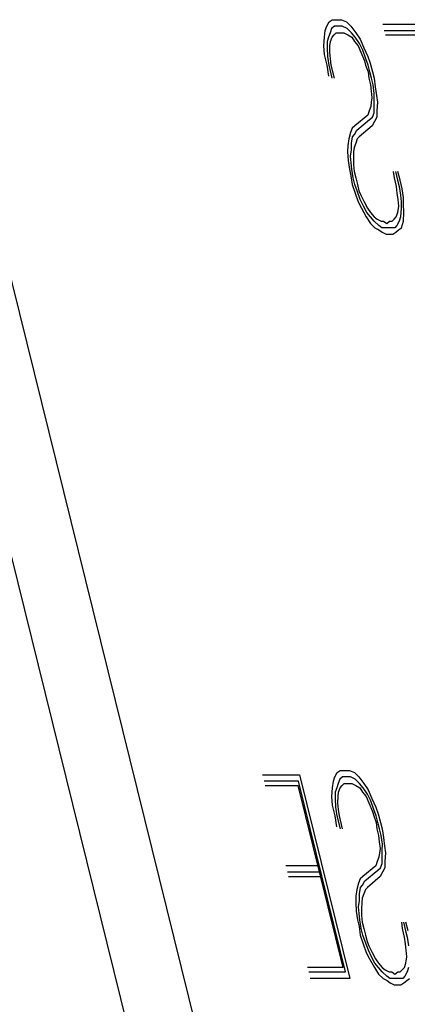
# Model space of a CAD drawing. Extents: x 2360 to 5106, y -824 to 622.
# Tile 107 of 124: x 3645.16 to 3645.335, y 501.614 to 502.057. Entities that reach past the tile are written whole.
import ezdxf

# ---------------------------------------------------------------- set-up
doc = ezdxf.new("R2010")
doc.units = 0
doc.header["$MEASUREMENT"] = 0
doc.layers.add('SPILL-BUCKET', color=1, linetype='CONTINUOUS')

msp = doc.modelspace()

# ---------------------------------------------------------------- linework, layer by layer
at = {"layer": 'SPILL-BUCKET', "color": 8, "linetype": 'Continuous'}
for p, q in [((3645.29856, 502.05377), (3645.29963, 502.05572)), ((3645.29963, 502.05572), (3645.30093, 502.05669)), ((3645.30093, 502.05669), (3645.30325, 502.05669)), ((3645.30325, 502.05669), (3645.30518, 502.05669)), ((3645.30518, 502.05669), (3645.30735, 502.05572)), ((3645.30735, 502.05572), (3645.30938, 502.05377)), ((3645.29746, 502.04889), (3645.29789, 502.05182)), ((3645.29789, 502.05182), (3645.29856, 502.05377)), ((3645.30006, 502.05084), (3645.29939, 502.04889)), ((3645.30074, 502.05279), (3645.30006, 502.05084)), ((3645.30204, 502.05377), (3645.30074, 502.05279)), ((3645.30185, 502.04987), (3645.30276, 502.05084)), ((3645.30397, 502.05377), (3645.30204, 502.05377)), ((3645.30276, 502.05084), (3645.3047, 502.05084)), ((3645.30552, 502.05377), (3645.30397, 502.05377)), ((3645.3047, 502.05084), (3645.30624, 502.05084)), ((3645.30769, 502.05279), (3645.30552, 502.05377)), ((3645.30624, 502.05084), (3645.30803, 502.04987)), ((3645.30972, 502.05084), (3645.30769, 502.05279)), ((3645.30938, 502.05377), (3645.31165, 502.05084)), ((3645.31136, 502.04889), (3645.30972, 502.05084)), ((3645.31165, 502.05084), (3645.31353, 502.04792)), ((3645.32372, 502.05474), (3645.3469, 502.05474)), ((3645.32445, 502.05182), (3645.34762, 502.05182)), ((3645.29726, 502.04499), (3645.29746, 502.04889)), ((3645.29871, 502.04694), (3645.29866, 502.04402)), ((3645.29939, 502.04889), (3645.29871, 502.04694)), ((3645.29996, 502.04499), (3645.30026, 502.04694)), ((3645.30026, 502.04694), (3645.30093, 502.04889)), ((3645.30093, 502.04889), (3645.30185, 502.04987)), ((3645.30803, 502.04987), (3645.30982, 502.04889)), ((3645.30982, 502.04889), (3645.31107, 502.04694)), ((3645.31107, 502.04694), (3645.31271, 502.04499)), ((3645.31324, 502.04597), (3645.31136, 502.04889)), ((3645.31353, 502.04792), (3645.31527, 502.04402)), ((3645.32493, 502.04987), (3645.34811, 502.04987)), ((3645.29745, 502.04109), (3645.29726, 502.04499)), ((3645.29866, 502.04402), (3645.29885, 502.04012)), ((3645.29992, 502.04207), (3645.29996, 502.04499)), ((3645.30025, 502.03914), (3645.29992, 502.04207)), ((3645.31271, 502.04499), (3645.31382, 502.04207)), ((3645.31474, 502.04304), (3645.31324, 502.04597)), ((3645.31382, 502.04207), (3645.31556, 502.03817)), ((3645.31609, 502.03914), (3645.31474, 502.04304)), ((3645.31527, 502.04402), (3645.31701, 502.04012)), ((3645.29866, 502.03622), (3645.29745, 502.04109)), ((3645.29885, 502.04012), (3645.29943, 502.03622)), ((3645.30059, 502.03622), (3645.30025, 502.03914)), ((3645.31556, 502.03817), (3645.31604, 502.03622)), ((3645.3172, 502.03622), (3645.31609, 502.03914)), ((3645.31701, 502.04012), (3645.31812, 502.03719)), ((3645.13309, 502.03364), (3645.3123, 501.30969)), ((3645.29948, 502.03134), (3645.29866, 502.03622)), ((3645.29943, 502.03622), (3645.30088, 502.03037)), ((3645.30204, 502.03037), (3645.30059, 502.03622)), ((3645.31604, 502.03622), (3645.31715, 502.03329)), ((3645.31715, 502.03329), (3645.31749, 502.03037)), ((3645.31793, 502.03329), (3645.3172, 502.03622)), ((3645.31865, 502.03037), (3645.31793, 502.03329)), ((3645.31812, 502.03719), (3645.31909, 502.03329)), ((3645.31909, 502.03329), (3645.31981, 502.03037)), ((3645.31749, 502.03037), (3645.31822, 502.02744)), ((3645.31937, 502.02744), (3645.31865, 502.03037)), ((3645.31981, 502.03037), (3645.32039, 502.02647)), ((3645.28377, 501.30141), (3645.10455, 502.02536)), ((3645.31822, 502.02744), (3645.31855, 502.02452)), ((3645.31855, 502.02452), (3645.31889, 502.02159)), ((3645.31995, 502.02354), (3645.31937, 502.02744)), ((3645.32039, 502.02647), (3645.32097, 502.02257)), ((3645.3186, 502.01964), (3645.31831, 502.01769)), ((3645.31889, 502.02159), (3645.3186, 502.01964)), ((3645.31986, 502.01769), (3645.31991, 502.02062)), ((3645.31991, 502.02062), (3645.31995, 502.02354)), ((3645.32097, 502.02257), (3645.32131, 502.01964)), ((3645.32131, 502.01964), (3645.32111, 502.01574)), ((3645.31764, 502.01574), (3645.31696, 502.01379)), ((3645.31831, 502.01769), (3645.31764, 502.01574)), ((3645.31981, 502.01477), (3645.31986, 502.01769)), ((3645.32111, 502.01574), (3645.32106, 502.01282)), ((3645.31696, 502.01379), (3645.31121, 502.00892)), ((3645.31208, 502.00697), (3645.31783, 502.01184)), ((3645.31783, 502.01184), (3645.31913, 502.01282)), ((3645.32, 502.01087), (3645.31894, 502.00892)), ((3645.31913, 502.01282), (3645.31981, 502.01477)), ((3645.32106, 502.01282), (3645.32, 502.01087)), ((3645.30991, 502.00794), (3645.30923, 502.00599)), ((3645.31121, 502.00892), (3645.30991, 502.00794)), ((3645.31102, 502.00502), (3645.31208, 502.00697)), ((3645.31894, 502.00892), (3645.31319, 502.00404)), ((3645.30841, 502.00307), (3645.30798, 502.00014)), ((3645.30923, 502.00599), (3645.30841, 502.00307)), ((3645.30967, 502.00112), (3645.3101, 502.00404)), ((3645.3101, 502.00404), (3645.31102, 502.00502)), ((3645.31227, 502.00307), (3645.3116, 502.00112)), ((3645.31319, 502.00404), (3645.31227, 502.00307)), ((3645.30798, 502.00014), (3645.30793, 501.99722)), ((3645.30919, 501.99527), (3645.30962, 501.99819)), ((3645.30962, 501.99819), (3645.30967, 502.00112)), ((3645.31092, 501.99917), (3645.31063, 501.99722)), ((3645.3116, 502.00112), (3645.31092, 501.99917)), ((3645.30793, 501.99722), (3645.30812, 501.99332)), ((3645.30812, 501.99332), (3645.3087, 501.98942)), ((3645.30952, 501.99234), (3645.30919, 501.99527)), ((3645.31059, 501.99429), (3645.31054, 501.99137)), ((3645.31063, 501.99722), (3645.31059, 501.99429)), ((3645.3087, 501.98942), (3645.30942, 501.98649)), ((3645.30986, 501.98942), (3645.30952, 501.99234)), ((3645.31044, 501.98552), (3645.30986, 501.98942)), ((3645.31054, 501.99137), (3645.31087, 501.98844)), ((3645.30942, 501.98649), (3645.31, 501.98259)), ((3645.31116, 501.98259), (3645.31044, 501.98552)), ((3645.31087, 501.98844), (3645.3116, 501.98552)), ((3645.3116, 501.98552), (3645.31232, 501.98259)), ((3645.32898, 501.98552), (3645.32864, 501.98844)), ((3645.32995, 501.98162), (3645.32898, 501.98552)), ((3645.32942, 501.98844), (3645.33038, 501.98454)), ((3645.33038, 501.98454), (3645.3311, 501.98162)), ((3645.33154, 501.98454), (3645.33058, 501.98844)), ((3645.3325, 501.98064), (3645.33154, 501.98454)), ((3645.31, 501.98259), (3645.31136, 501.97869)), ((3645.31227, 501.97967), (3645.31116, 501.98259)), ((3645.31232, 501.98259), (3645.31305, 501.97967)), ((3645.33028, 501.97869), (3645.32995, 501.98162)), ((3645.3311, 501.98162), (3645.33168, 501.97772)), ((3645.33308, 501.97674), (3645.3325, 501.98064)), ((3645.31136, 501.97869), (3645.31271, 501.97479)), ((3645.31362, 501.97577), (3645.31227, 501.97967)), ((3645.31305, 501.97967), (3645.31392, 501.97772)), ((3645.31512, 501.97284), (3645.31362, 501.97577)), ((3645.31392, 501.97772), (3645.31541, 501.97479)), ((3645.33062, 501.97577), (3645.33028, 501.97869)), ((3645.33096, 501.97284), (3645.33062, 501.97577)), ((3645.33168, 501.97772), (3645.33202, 501.97479)), ((3645.33304, 501.97382), (3645.33308, 501.97674)), ((3645.31271, 501.97479), (3645.3142, 501.97187)), ((3645.3142, 501.97187), (3645.31633, 501.96797)), ((3645.31662, 501.96992), (3645.31512, 501.97284)), ((3645.31541, 501.97479), (3645.31691, 501.97187)), ((3645.31691, 501.97187), (3645.31816, 501.96992)), ((3645.33053, 501.96992), (3645.33096, 501.97284)), ((3645.33198, 501.97187), (3645.33178, 501.96797)), ((3645.33202, 501.97479), (3645.33198, 501.97187)), ((3645.33323, 501.96992), (3645.33304, 501.97382)), ((3645.31633, 501.96797), (3645.31821, 501.96504)), ((3645.31826, 501.96797), (3645.31662, 501.96992)), ((3645.31816, 501.96992), (3645.31981, 501.96797)), ((3645.3199, 501.96602), (3645.31826, 501.96797)), ((3645.31981, 501.96797), (3645.32121, 501.96699)), ((3645.32121, 501.96699), (3645.32299, 501.96602)), ((3645.32801, 501.96602), (3645.32893, 501.96699)), ((3645.32893, 501.96699), (3645.32985, 501.96797)), ((3645.32985, 501.96797), (3645.33053, 501.96992)), ((3645.33178, 501.96797), (3645.3311, 501.96602)), ((3645.33304, 501.96602), (3645.33323, 501.96992)), ((3645.31821, 501.96504), (3645.32024, 501.96309)), ((3645.32193, 501.96407), (3645.3199, 501.96602)), ((3645.32024, 501.96309), (3645.32203, 501.96212)), ((3645.32333, 501.96309), (3645.32193, 501.96407)), ((3645.32203, 501.96212), (3645.32343, 501.96114)), ((3645.32299, 501.96602), (3645.32415, 501.96602)), ((3645.32488, 501.96309), (3645.32333, 501.96309)), ((3645.32415, 501.96602), (3645.32555, 501.96504)), ((3645.32603, 501.96309), (3645.32488, 501.96309)), ((3645.32555, 501.96504), (3645.32685, 501.96602)), ((3645.32758, 501.96309), (3645.32603, 501.96309)), ((3645.32685, 501.96602), (3645.32801, 501.96602)), ((3645.32913, 501.96309), (3645.32758, 501.96309)), ((3645.33004, 501.96407), (3645.32913, 501.96309)), ((3645.32961, 501.96114), (3645.33091, 501.96212)), ((3645.3311, 501.96602), (3645.33004, 501.96407)), ((3645.33091, 501.96212), (3645.33221, 501.96309)), ((3645.33221, 501.96309), (3645.33304, 501.96602)), ((3645.32343, 501.96114), (3645.32521, 501.96017)), ((3645.32521, 501.96017), (3645.32676, 501.96017)), ((3645.32676, 501.96017), (3645.3283, 501.96017)), ((3645.3283, 501.96017), (3645.32961, 501.96114)), ((3645.30326, 501.71787), (3645.30456, 501.71885)), ((3645.30456, 501.71885), (3645.30688, 501.71885)), ((3645.30688, 501.71885), (3645.30881, 501.71885)), ((3645.30881, 501.71885), (3645.31099, 501.71787)), ((3645.2696, 501.7169), (3645.28621, 501.7169)), ((3645.28578, 501.71398), (3645.27033, 501.71398)), ((3645.30702, 501.62817), (3645.28578, 501.71398)), ((3645.28621, 501.7169), (3645.3089, 501.62525)), ((3645.30108, 501.71105), (3645.30152, 501.71398)), ((3645.30152, 501.71398), (3645.3022, 501.71592)), ((3645.3022, 501.71592), (3645.30326, 501.71787)), ((3645.30437, 501.71495), (3645.30369, 501.713)), ((3645.30567, 501.71592), (3645.30437, 501.71495)), ((3645.3076, 501.71592), (3645.30567, 501.71592)), ((3645.30915, 501.71592), (3645.3076, 501.71592)), ((3645.31132, 501.71495), (3645.30915, 501.71592)), ((3645.31099, 501.71787), (3645.31301, 501.71592)), ((3645.31335, 501.713), (3645.31132, 501.71495)), ((3645.31301, 501.71592), (3645.31528, 501.713)), ((3645.27081, 501.71202), (3645.28549, 501.71202)), ((3645.28549, 501.71202), (3645.30576, 501.63012)), ((3645.30089, 501.70715), (3645.30108, 501.71105)), ((3645.30302, 501.71105), (3645.30234, 501.7091)), ((3645.30369, 501.713), (3645.30302, 501.71105)), ((3645.30389, 501.7091), (3645.30456, 501.71105)), ((3645.30456, 501.71105), (3645.30548, 501.71202)), ((3645.30548, 501.71202), (3645.3064, 501.713)), ((3645.3064, 501.713), (3645.30833, 501.713)), ((3645.30833, 501.713), (3645.30987, 501.713)), ((3645.30987, 501.713), (3645.31166, 501.71202)), ((3645.31166, 501.71202), (3645.31345, 501.71105)), ((3645.31499, 501.71105), (3645.31335, 501.713)), ((3645.31345, 501.71105), (3645.3147, 501.7091)), ((3645.31687, 501.70813), (3645.31499, 501.71105)), ((3645.31528, 501.713), (3645.31716, 501.71007)), ((3645.31716, 501.71007), (3645.3189, 501.70617)), ((3645.30108, 501.70325), (3645.30089, 501.70715)), ((3645.30234, 501.7091), (3645.30229, 501.70617)), ((3645.30229, 501.70617), (3645.30248, 501.70228)), ((3645.30355, 501.70423), (3645.3036, 501.70715)), ((3645.3036, 501.70715), (3645.30389, 501.7091)), ((3645.3147, 501.7091), (3645.31634, 501.70715)), ((3645.31634, 501.70715), (3645.31745, 501.70423)), ((3645.31837, 501.7052), (3645.31687, 501.70813)), ((3645.31972, 501.7013), (3645.31837, 501.7052)), ((3645.3189, 501.70617), (3645.32064, 501.70228)), ((3645.30229, 501.69838), (3645.30108, 501.70325)), ((3645.30248, 501.70228), (3645.30306, 501.69838)), ((3645.30389, 501.7013), (3645.30355, 501.70423)), ((3645.30422, 501.69838), (3645.30389, 501.7013)), ((3645.31745, 501.70423), (3645.31919, 501.70032)), ((3645.32083, 501.69838), (3645.31972, 501.7013)), ((3645.32064, 501.70228), (3645.32175, 501.69935)), ((3645.30311, 501.6935), (3645.30229, 501.69838)), ((3645.30306, 501.69838), (3645.30451, 501.69253)), ((3645.30567, 501.69253), (3645.30422, 501.69838)), ((3645.31919, 501.70032), (3645.31967, 501.69838)), ((3645.31967, 501.69838), (3645.32079, 501.69545)), ((3645.32156, 501.69545), (3645.32083, 501.69838)), ((3645.32175, 501.69935), (3645.32272, 501.69545)), ((3645.32079, 501.69545), (3645.32112, 501.69253)), ((3645.32112, 501.69253), (3645.32185, 501.6896)), ((3645.32228, 501.69253), (3645.32156, 501.69545)), ((3645.32301, 501.6896), (3645.32228, 501.69253)), ((3645.32272, 501.69545), (3645.32344, 501.69253)), ((3645.32344, 501.69253), (3645.32402, 501.68862)), ((3645.32185, 501.6896), (3645.32219, 501.68668)), ((3645.32359, 501.6857), (3645.32301, 501.6896)), ((3645.32402, 501.68862), (3645.3246, 501.68472)), ((3645.32219, 501.68668), (3645.32252, 501.68375)), ((3645.32252, 501.68375), (3645.32223, 501.6818)), ((3645.32354, 501.68277), (3645.32359, 501.6857)), ((3645.3246, 501.68472), (3645.32494, 501.6818)), ((3645.32194, 501.67985), (3645.32127, 501.6779)), ((3645.32223, 501.6818), (3645.32194, 501.67985)), ((3645.32344, 501.67693), (3645.32349, 501.67985)), ((3645.32349, 501.67985), (3645.32354, 501.68277)), ((3645.32494, 501.6818), (3645.32474, 501.6779)), ((3645.29442, 501.67595), (3645.28013, 501.67595)), ((3645.32059, 501.67595), (3645.31484, 501.67108)), ((3645.31571, 501.66912), (3645.32146, 501.674)), ((3645.32127, 501.6779), (3645.32059, 501.67595)), ((3645.32146, 501.674), (3645.32276, 501.67497)), ((3645.32276, 501.67497), (3645.32344, 501.67693)), ((3645.32469, 501.67497), (3645.32363, 501.67302)), ((3645.32474, 501.6779), (3645.32469, 501.67497)), ((3645.29514, 501.67302), (3645.28085, 501.67302)), ((3645.28133, 501.67108), (3645.29563, 501.67108)), ((3645.31354, 501.6701), (3645.31286, 501.66815)), ((3645.31484, 501.67108), (3645.31354, 501.6701)), ((3645.32257, 501.67108), (3645.31682, 501.6662)), ((3645.32363, 501.67302), (3645.32257, 501.67108)), ((3645.31204, 501.66523), (3645.31161, 501.6623)), ((3645.31286, 501.66815), (3645.31204, 501.66523)), ((3645.3133, 501.66327), (3645.31373, 501.6662)), ((3645.31373, 501.6662), (3645.31465, 501.66717)), ((3645.31465, 501.66717), (3645.31571, 501.66912)), ((3645.31591, 501.66523), (3645.31523, 501.66327)), ((3645.31682, 501.6662), (3645.31591, 501.66523)), ((3645.31161, 501.6623), (3645.31156, 501.65937)), ((3645.31325, 501.66035), (3645.3133, 501.66327)), ((3645.31455, 501.66132), (3645.31426, 501.65937)), ((3645.31523, 501.66327), (3645.31455, 501.66132)), ((3645.31156, 501.65937), (3645.31175, 501.65547)), ((3645.31282, 501.65742), (3645.31325, 501.66035)), ((3645.31315, 501.6545), (3645.31282, 501.65742)), ((3645.31422, 501.65645), (3645.31417, 501.65352)), ((3645.31426, 501.65937), (3645.31422, 501.65645)), ((3645.31175, 501.65547), (3645.31233, 501.65157)), ((3645.31349, 501.65157), (3645.31315, 501.6545)), ((3645.31417, 501.65352), (3645.31451, 501.6506)), ((3645.31233, 501.65157), (3645.31306, 501.64865)), ((3645.31306, 501.64865), (3645.31364, 501.64475)), ((3645.31407, 501.64767), (3645.31349, 501.65157)), ((3645.31479, 501.64475), (3645.31407, 501.64767)), ((3645.31451, 501.6506), (3645.31523, 501.64767)), ((3645.31523, 501.64767), (3645.31595, 501.64475)), ((3645.33261, 501.64767), (3645.33227, 501.6506)), ((3645.33358, 501.64378), (3645.33261, 501.64767)), ((3645.33305, 501.6506), (3645.33401, 501.6467)), ((3645.33517, 501.6467), (3645.3342, 501.6506)), ((3645.31364, 501.64475), (3645.31499, 501.64085)), ((3645.3159, 501.64182), (3645.31479, 501.64475)), ((3645.31595, 501.64475), (3645.31668, 501.64182)), ((3645.33392, 501.64085), (3645.33358, 501.64378)), ((3645.33401, 501.6467), (3645.33474, 501.64378)), ((3645.33474, 501.64378), (3645.33532, 501.63987)), ((3645.31499, 501.64085), (3645.31634, 501.63695)), ((3645.31726, 501.63792), (3645.3159, 501.64182)), ((3645.31668, 501.64182), (3645.31755, 501.63987)), ((3645.31755, 501.63987), (3645.31904, 501.63695)), ((3645.33425, 501.63792), (3645.33392, 501.64085)), ((3645.31634, 501.63695), (3645.31784, 501.63402)), ((3645.31875, 501.635), (3645.31726, 501.63792)), ((3645.32025, 501.63207), (3645.31875, 501.635)), ((3645.31904, 501.63695), (3645.32054, 501.63402)), ((3645.33416, 501.63207), (3645.33459, 501.635)), ((3645.33459, 501.635), (3645.33425, 501.63792)), ((3645.30576, 501.63012), (3645.28993, 501.63012)), ((3645.31784, 501.63402), (3645.31996, 501.63012)), ((3645.31996, 501.63012), (3645.32184, 501.6272)), ((3645.32189, 501.63012), (3645.32025, 501.63207)), ((3645.32054, 501.63402), (3645.32179, 501.63207)), ((3645.32179, 501.63207), (3645.32344, 501.63012)), ((3645.32353, 501.62817), (3645.32189, 501.63012)), ((3645.32344, 501.63012), (3645.32484, 501.62915)), ((3645.33256, 501.62915), (3645.33348, 501.63012)), ((3645.33348, 501.63012), (3645.33416, 501.63207)), ((3645.33541, 501.63012), (3645.33473, 501.62817)), ((3645.29041, 501.62817), (3645.30702, 501.62817)), ((3645.32184, 501.6272), (3645.32387, 501.62525)), ((3645.32556, 501.62622), (3645.32353, 501.62817)), ((3645.32484, 501.62915), (3645.32662, 501.62817)), ((3645.32696, 501.62525), (3645.32556, 501.62622)), ((3645.32662, 501.62817), (3645.32778, 501.62817)), ((3645.32778, 501.62817), (3645.32918, 501.6272)), ((3645.32918, 501.6272), (3645.33049, 501.62817)), ((3645.33049, 501.62817), (3645.33165, 501.62817)), ((3645.33165, 501.62817), (3645.33256, 501.62915)), ((3645.33367, 501.62622), (3645.33275, 501.62525)), ((3645.33473, 501.62817), (3645.33367, 501.62622)), ((3645.3089, 501.62525), (3645.29113, 501.62525)), ((3645.32387, 501.62525), (3645.32566, 501.62427)), ((3645.32566, 501.62427), (3645.32706, 501.6233)), ((3645.32851, 501.62525), (3645.32696, 501.62525)), ((3645.32706, 501.6233), (3645.32885, 501.62232)), ((3645.32967, 501.62525), (3645.32851, 501.62525)), ((3645.32885, 501.62232), (3645.33039, 501.62232)), ((3645.33121, 501.62525), (3645.32967, 501.62525)), ((3645.33039, 501.62232), (3645.33193, 501.62232)), ((3645.33275, 501.62525), (3645.33121, 501.62525)), ((3645.33193, 501.62232), (3645.33324, 501.6233)), ((3645.33324, 501.6233), (3645.33454, 501.62427)), ((3645.33454, 501.62427), (3645.33585, 501.62525))]:
    msp.add_line(p, q, dxfattribs=at)

doc.saveas('drawing.dxf')
